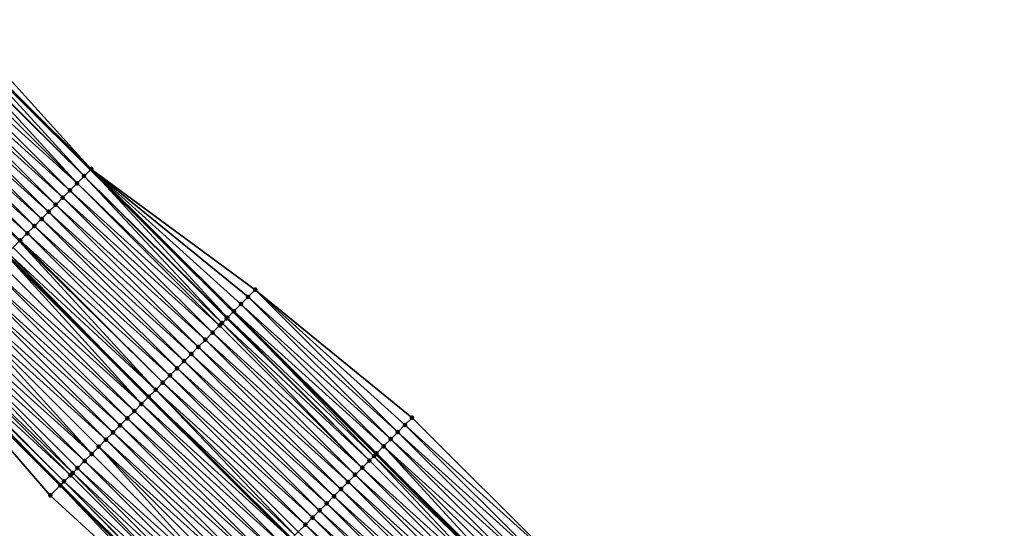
# Model space of a CAD drawing. Header units: feet. Extents: x 2017424 to 2024169, y 808042 to 818730.
# Tile 229 of 256: x 2019678 to 2019775, y 816730 to 816780. Entities that reach past the tile are written whole.
import ezdxf

# ---------------------------------------------------------------- set-up
doc = ezdxf.new("R2010")
doc.units = ezdxf.units.FT
doc.header["$MEASUREMENT"] = 0
for name, color, linetype, lineweight in [('EP_Travel Lane', 172, 'Continuous', 53), ('NB-Road Shots', 141, 'Continuous', 100), ('NB-Road X-Section', 40, 'Continuous', 13), ('STRIPING', 60, 'Continuous', 53)]:
    doc.layers.add(name, color=color, linetype=linetype, lineweight=lineweight)
doc.layers.add('I-77-MM15-17_NB-Surface-BORDER', color=7, linetype='Continuous')
doc.layers.add('I-77-MM15-17_NB-Surface-TIN', color=7, linetype='Continuous')

msp = doc.modelspace()

# ---------------------------------------------------------------- linework, layer by layer
at = {"layer": 'EP_Travel Lane'}
for points in [[(2019670.497809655, 816779.6075416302, 255.9256509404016), (2019684.682628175, 816765.509250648, 255.7483321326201), (2019698.856060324, 816751.4004013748, 255.5657888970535), (2019713.018776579, 816737.2797892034, 255.4017971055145), (2019727.181668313, 816723.159002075, 255.2757333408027), (2019741.344616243, 816709.0381589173, 255.1618366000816), (2019755.507529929, 816694.9173499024, 255.0405212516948), (2019769.670384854, 816680.7965994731, 254.9065146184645), (2019783.83322052, 816666.6758682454, 254.7683367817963), (2019797.995998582, 816652.5551944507, 254.6177049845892), (2019812.158618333, 816638.4346784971, 254.4328542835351), (2019826.32133976, 816624.3140611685, 254.269978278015), (2019840.484382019, 816610.1641317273, 254.1483380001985)], [(2019667.541945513, 816748.3180010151, 255.877083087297), (2019681.687879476, 816734.179007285, 255.7842811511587), (2019695.851016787, 816720.057975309, 255.7113205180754), (2019710.014271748, 816705.9368260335, 255.6638098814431), (2019724.17742701, 816691.8157761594, 255.5947195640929), (2019738.340420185, 816677.6948878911, 255.4906079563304), (2019752.503323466, 816663.5740892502, 255.3670433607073), (2019766.666169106, 816649.4533480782, 255.2310279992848), (2019780.828951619, 816635.3326698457, 255.0813645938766), (2019794.991639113, 816621.2120863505, 254.9111474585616), (2019809.154391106, 816607.0914385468, 254.7548858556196), (2019823.281453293, 816592.9776846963, 254.6214567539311), (2019837.415080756, 816578.8274543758, 254.5139338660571)]]:
    msp.add_polyline3d(points, dxfattribs=at)
at = {"layer": 'I-77-MM15-17_NB-Surface-BORDER', "color": 3, "linetype": 'Continuous', "lineweight": -3}
for points in [[(2019671.279621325, 816780.3922215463, 255.8637708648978), (2019684.735716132, 816765.5625108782, 255.7463724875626), (2019701.01478462, 816753.5674129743, 255.3657609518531), (2019716.588938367, 816740.8637858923, 255.0570280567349), (2019730.751802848, 816726.7430265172, 254.9250042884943), (2019745.620489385, 816713.3306563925, 254.7430030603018), (2019759.783292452, 816699.2099582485, 254.5977048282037), (2019773.946035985, 816685.0893194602, 254.4395559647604), (2019788.108834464, 816670.9686258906, 254.2932738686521), (2019802.27172743, 816656.8478381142, 254.1674197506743), (2019815.728789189, 816642.0186702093, 254.0896037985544), (2019829.891556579, 816627.8980076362, 253.936600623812), (2019843.354990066, 816613.0335992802, 253.8624236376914)], [(2019837.157207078, 816578.5699033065, 254.5113131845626), (2019823.014864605, 816592.7114189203, 254.620109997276), (2019808.717926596, 816606.6537166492, 254.750123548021), (2019794.430971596, 816620.6498137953, 254.9039315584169), (2019780.165992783, 816634.667891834, 255.0643258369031), (2019766.225482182, 816649.0114191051, 255.2232465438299), (2019752.062629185, 816663.132167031, 255.357734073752), (2019737.899725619, 816677.2529653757, 255.4813000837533), (2019723.205449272, 816690.8411103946, 255.5719963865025), (2019709.36221868, 816705.28292389, 255.6535184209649), (2019695.420621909, 816719.6263701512, 255.703421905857), (2019680.656079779, 816733.1445202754, 255.7421982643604), (2019667.533173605, 816748.3092055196, 255.8769205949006)]]:
    msp.add_polyline3d(points, dxfattribs=at)
at = {"layer": 'I-77-MM15-17_NB-Surface-TIN', "color": 128, "linetype": 'Continuous', "lineweight": -3}
for points in [[(2019669.867872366, 816778.9755475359, 255.9501631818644), (2019684.029755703, 816764.8542595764, 255.7724317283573), (2019670.497809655, 816779.6075416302, 255.9256509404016)], [(2019670.573825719, 816779.683805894, 255.9226929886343), (2019670.497809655, 816779.6075416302, 255.9256509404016), (2019684.682628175, 816765.509250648, 255.7483321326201)], [(2019684.029755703, 816764.8542595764, 255.7724317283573), (2019684.682628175, 816765.509250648, 255.7483321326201), (2019670.497809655, 816779.6075416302, 255.9256509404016)], [(2019670.573825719, 816779.683805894, 255.9226929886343), (2019684.735716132, 816765.5625108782, 255.7463724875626), (2019671.279621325, 816780.3922215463, 255.8637708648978)], [(2019670.573825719, 816779.683805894, 255.9226929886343), (2019684.682628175, 816765.509250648, 255.7483321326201), (2019684.735716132, 816765.5625108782, 255.7463724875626)], [(2019669.161797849, 816778.2674099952, 255.9534753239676), (2019683.323688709, 816764.146114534, 255.7772438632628), (2019669.797150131, 816778.9046140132, 255.9509584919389)], [(2019669.797150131, 816778.9046140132, 255.9509584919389), (2019684.029755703, 816764.8542595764, 255.7724317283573), (2019669.867872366, 816778.9755475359, 255.9501631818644)], [(2019669.797150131, 816778.9046140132, 255.9509584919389), (2019683.323688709, 816764.146114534, 255.7772438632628), (2019684.029755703, 816764.8542595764, 255.7724317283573)], [(2019668.455739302, 816777.5592565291, 255.9599717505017), (2019683.323688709, 816764.146114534, 255.7772438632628), (2019669.161797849, 816778.2674099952, 255.9534753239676)], [(2019667.043627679, 816776.1429441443, 255.9740549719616), (2019681.91162303, 816762.7297563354, 255.800487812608), (2019667.74969666, 816776.8510872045, 255.9696392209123)], [(2019667.74969666, 816776.8510872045, 255.9696392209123), (2019682.617646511, 816763.4379447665, 255.7869999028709), (2019668.455739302, 816777.5592565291, 255.9599717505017)], [(2019667.74969666, 816776.8510872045, 255.9696392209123), (2019681.91162303, 816762.7297563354, 255.800487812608), (2019682.617646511, 816763.4379447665, 255.7869999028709)], [(2019668.455739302, 816777.5592565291, 255.9599717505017), (2019682.617646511, 816763.4379447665, 255.7869999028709), (2019683.323688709, 816764.146114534, 255.7772438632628)], [(2019666.337557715, 816775.4348020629, 255.9782749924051), (2019681.20558693, 816762.0215804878, 255.8114595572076), (2019667.043627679, 816776.1429441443, 255.9740549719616)], [(2019667.043627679, 816776.1429441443, 255.9740549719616), (2019681.20558693, 816762.0215804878, 255.8114595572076), (2019681.91162303, 816762.7297563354, 255.800487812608)], [(2019664.925375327, 816774.0185602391, 255.9782491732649), (2019679.793464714, 816760.6052786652, 255.8234308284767), (2019665.631465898, 816774.7266817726, 255.9781377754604)], [(2019665.631465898, 816774.7266817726, 255.9781377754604), (2019680.499531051, 816761.3134243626, 255.8184877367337), (2019666.337557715, 816775.4348020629, 255.9782749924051)], [(2019665.631465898, 816774.7266817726, 255.9781377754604), (2019679.793464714, 816760.6052786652, 255.8234308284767), (2019680.499531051, 816761.3134243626, 255.8184877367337)], [(2019666.337557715, 816775.4348020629, 255.9782749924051), (2019680.499531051, 816761.3134243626, 255.8184877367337), (2019681.20558693, 816762.0215804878, 255.8114595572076)], [(2019664.219303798, 816773.3104197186, 255.9821570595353), (2019679.087400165, 816759.8971311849, 255.8287303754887), (2019664.925375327, 816774.0185602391, 255.9782491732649)], [(2019664.925375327, 816774.0185602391, 255.9782491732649), (2019679.087400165, 816759.8971311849, 255.8287303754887), (2019679.793464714, 816760.6052786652, 255.8234308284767)], [(2019663.513254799, 816772.6022567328, 255.9905570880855), (2019678.381348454, 816759.1889709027, 255.8365897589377), (2019664.219303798, 816773.3104197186, 255.9821570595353)], [(2019664.219303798, 816773.3104197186, 255.9821570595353), (2019678.381348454, 816759.1889709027, 255.8365897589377), (2019679.087400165, 816759.8971311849, 255.8287303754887)], [(2019663.513254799, 816772.6022567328, 255.9905570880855), (2019677.675304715, 816758.4808026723, 255.8460384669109), (2019678.381348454, 816759.1889709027, 255.8365897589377)], [(2019663.513254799, 816772.6022567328, 255.9905570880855), (2019677.579960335, 816758.3851750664, 255.8469489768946), (2019677.675304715, 816758.4808026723, 255.8460384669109)], [(2019698.258170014, 816750.8005069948, 255.5897091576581), (2019684.682628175, 816765.509250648, 255.7483321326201), (2019684.029755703, 816764.8542595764, 255.7724317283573)], [(2019684.735716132, 816765.5625108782, 255.7463724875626), (2019684.682628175, 816765.509250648, 255.7483321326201), (2019698.856060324, 816751.4004013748, 255.5657888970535)], [(2019698.258170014, 816750.8005069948, 255.5897091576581), (2019698.856060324, 816751.4004013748, 255.5657888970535), (2019684.682628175, 816765.509250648, 255.7483321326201)], [(2019698.897542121, 816751.4420222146, 255.5641293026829), (2019684.735716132, 816765.5625108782, 255.7463724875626), (2019698.856060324, 816751.4004013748, 255.5657888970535)], [(2019698.897542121, 816751.4420222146, 255.5641293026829), (2019699.603340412, 816752.1504351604, 255.5089875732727), (2019684.735716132, 816765.5625108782, 255.7463724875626)], [(2019699.603340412, 816752.1504351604, 255.5089875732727), (2019700.30906723, 816752.8589193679, 255.4383933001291), (2019684.735716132, 816765.5625108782, 255.7463724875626)], [(2019700.30906723, 816752.8589193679, 255.4383933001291), (2019701.01478462, 816753.5674129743, 255.3657609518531), (2019684.735716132, 816765.5625108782, 255.7463724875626)], [(2019697.485605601, 816750.0255352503, 255.6009192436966), (2019683.323688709, 816764.146114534, 255.7772438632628), (2019682.617646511, 816763.4379447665, 255.7869999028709)], [(2019697.72812945, 816750.2688111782, 255.5977928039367), (2019684.029755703, 816764.8542595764, 255.7724317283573), (2019683.323688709, 816764.146114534, 255.7772438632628)], [(2019697.485605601, 816750.0255352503, 255.6009192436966), (2019697.72812945, 816750.2688111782, 255.5977928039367), (2019683.323688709, 816764.146114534, 255.7772438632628)], [(2019697.72812945, 816750.2688111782, 255.5977928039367), (2019698.191612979, 816750.7337397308, 255.5909814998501), (2019684.029755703, 816764.8542595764, 255.7724317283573)], [(2019698.191612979, 816750.7337397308, 255.5909814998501), (2019698.258170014, 816750.8005069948, 255.5897091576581), (2019684.029755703, 816764.8542595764, 255.7724317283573)], [(2019696.779607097, 816749.3173219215, 255.6127756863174), (2019682.617646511, 816763.4379447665, 255.7869999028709), (2019681.91162303, 816762.7297563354, 255.800487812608)], [(2019696.779607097, 816749.3173219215, 255.6127756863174), (2019697.485605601, 816750.0255352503, 255.6009192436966), (2019682.617646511, 816763.4379447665, 255.7869999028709)], [(2019695.367655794, 816747.9008496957, 255.6463696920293), (2019681.20558693, 816762.0215804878, 255.8114595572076), (2019680.499531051, 816761.3134243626, 255.8184877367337)], [(2019696.073636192, 816748.6090810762, 255.6305988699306), (2019681.91162303, 816762.7297563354, 255.800487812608), (2019681.20558693, 816762.0215804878, 255.8114595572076)], [(2019695.367655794, 816747.9008496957, 255.6463696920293), (2019696.073636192, 816748.6090810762, 255.6305988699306), (2019681.20558693, 816762.0215804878, 255.8114595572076)], [(2019696.073636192, 816748.6090810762, 255.6305988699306), (2019696.779607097, 816749.3173219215, 255.6127756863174), (2019681.91162303, 816762.7297563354, 255.800487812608)], [(2019694.661643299, 816747.1926503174, 255.6552010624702), (2019680.499531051, 816761.3134243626, 255.8184877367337), (2019679.793464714, 816760.6052786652, 255.8234308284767)], [(2019694.661643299, 816747.1926503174, 255.6552010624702), (2019695.367655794, 816747.9008496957, 255.6463696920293), (2019680.499531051, 816761.3134243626, 255.8184877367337)], [(2019693.955632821, 816746.4844489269, 255.6644688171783), (2019679.793464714, 816760.6052786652, 255.8234308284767), (2019679.087400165, 816759.8971311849, 255.8287303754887)], [(2019693.955632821, 816746.4844489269, 255.6644688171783), (2019694.661643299, 816747.1926503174, 255.6552010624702), (2019679.793464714, 816760.6052786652, 255.8234308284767)], [(2019692.543621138, 816745.0680369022, 255.6850086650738), (2019678.381348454, 816759.1889709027, 255.8365897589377), (2019677.675304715, 816758.4808026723, 255.8460384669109)], [(2019693.249612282, 816745.7762575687, 255.6715610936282), (2019679.087400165, 816759.8971311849, 255.8287303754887), (2019678.381348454, 816759.1889709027, 255.8365897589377)], [(2019692.543621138, 816745.0680369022, 255.6850086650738), (2019693.249612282, 816745.7762575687, 255.6715610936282), (2019678.381348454, 816759.1889709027, 255.8365897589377)], [(2019693.249612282, 816745.7762575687, 255.6715610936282), (2019693.955632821, 816746.4844489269, 255.6644688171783), (2019679.087400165, 816759.8971311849, 255.8287303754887)], [(2019691.131641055, 816743.6515933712, 255.7123804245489), (2019677.579960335, 816758.3851750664, 255.8469489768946), (2019676.969235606, 816757.7726597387, 255.8504289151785)], [(2019691.837647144, 816744.3597991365, 255.7021640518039), (2019677.675304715, 816758.4808026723, 255.8460384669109), (2019677.579960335, 816758.3851750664, 255.8469489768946)], [(2019691.131641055, 816743.6515933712, 255.7123804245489), (2019691.837647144, 816744.3597991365, 255.7021640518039), (2019677.579960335, 816758.3851750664, 255.8469489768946)], [(2019691.837647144, 816744.3597991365, 255.7021640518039), (2019692.543621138, 816745.0680369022, 255.6850086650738), (2019677.675304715, 816758.4808026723, 255.8460384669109)], [(2019689.719503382, 816742.2353069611, 255.7056817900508), (2019676.26313686, 816757.0645463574, 255.8489101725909), (2019675.557040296, 816756.3564308, 255.8478265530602)], [(2019690.425576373, 816742.9434460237, 255.7099293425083), (2019676.27121427, 816757.0726466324, 255.8489456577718), (2019676.26313686, 816757.0645463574, 255.8489101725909)], [(2019689.719503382, 816742.2353069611, 255.7056817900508), (2019690.425576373, 816742.9434460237, 255.7099293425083), (2019676.26313686, 816757.0645463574, 255.8489101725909)], [(2019676.443234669, 816757.2451539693, 255.8497013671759), (2019676.27121427, 816757.0726466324, 255.8489456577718), (2019690.433653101, 816742.9515465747, 255.7099573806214)], [(2019690.425576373, 816742.9434460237, 255.7099293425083), (2019690.433653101, 816742.9515465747, 255.7099573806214), (2019676.27121427, 816757.0726466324, 255.8489456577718)], [(2019691.131641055, 816743.6515933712, 255.7123804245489), (2019676.969235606, 816757.7726597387, 255.8504289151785), (2019676.443234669, 816757.2451539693, 255.8497013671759)], [(2019691.131641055, 816743.6515933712, 255.7123804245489), (2019676.443234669, 816757.2451539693, 255.8497013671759), (2019690.433653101, 816742.9515465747, 255.7099573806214)], [(2019689.719503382, 816742.2353069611, 255.7056817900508), (2019675.557040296, 816756.3564308, 255.8478265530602), (2019674.850961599, 816755.6482974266, 255.8503054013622)], [(2019689.013473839, 816741.5271245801, 255.7108274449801), (2019674.850961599, 816755.6482974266, 255.8503054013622), (2019674.144895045, 816754.9401519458, 255.8552051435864)], [(2019689.013473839, 816741.5271245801, 255.7108274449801), (2019689.719503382, 816742.2353069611, 255.7056817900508), (2019674.850961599, 816755.6482974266, 255.8503054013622)], [(2019687.6014632, 816740.1107115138, 255.7315931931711), (2019673.438839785, 816754.2319952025, 255.8623569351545), (2019672.732792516, 816753.5238304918, 255.871101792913)], [(2019688.307459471, 816740.8189270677, 255.7192542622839), (2019674.144895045, 816754.9401519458, 255.8552051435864), (2019673.438839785, 816754.2319952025, 255.8623569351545)], [(2019687.6014632, 816740.1107115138, 255.7315931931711), (2019688.307459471, 816740.8189270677, 255.7192542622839), (2019673.438839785, 816754.2319952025, 255.8623569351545)], [(2019688.307459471, 816740.8189270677, 255.7192542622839), (2019689.013473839, 816741.5271245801, 255.7108274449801), (2019674.144895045, 816754.9401519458, 255.8552051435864)], [(2019686.895466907, 816739.4024959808, 255.7439276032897), (2019672.732792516, 816753.5238304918, 255.871101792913), (2019672.026719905, 816752.8156910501, 255.8747940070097)], [(2019686.895466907, 816739.4024959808, 255.7439276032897), (2019687.6014632, 816740.1107115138, 255.7315931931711), (2019672.732792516, 816753.5238304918, 255.871101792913)], [(2019715.177455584, 816739.4468465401, 255.1919145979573), (2019701.01478462, 816753.5674129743, 255.3657609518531), (2019700.30906723, 816752.8589193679, 255.4383933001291)], [(2019715.177455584, 816739.4468465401, 255.1919145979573), (2019715.883173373, 816740.1553397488, 255.1193685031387), (2019701.01478462, 816753.5674129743, 255.3657609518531)], [(2019715.883173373, 816740.1553397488, 255.1193685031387), (2019716.588938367, 816740.8637858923, 255.0570280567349), (2019701.01478462, 816753.5674129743, 255.3657609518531)], [(2019686.18945245, 816738.6942985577, 255.7523350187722), (2019672.026719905, 816752.8156910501, 255.8747940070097), (2019671.320629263, 816752.1075695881, 255.8748910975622)], [(2019686.18945245, 816738.6942985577, 255.7523350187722), (2019686.895466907, 816739.4024959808, 255.7439276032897), (2019672.026719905, 816752.8156910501, 255.8747940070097)], [(2019713.766064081, 816738.0298161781, 255.346535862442), (2019699.603340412, 816752.1504351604, 255.5089875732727), (2019698.897542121, 816751.4420222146, 255.5641293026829)], [(2019714.471758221, 816738.738332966, 255.268876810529), (2019700.30906723, 816752.8589193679, 255.4383933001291), (2019699.603340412, 816752.1504351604, 255.5089875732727)], [(2019713.766064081, 816738.0298161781, 255.346535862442), (2019714.471758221, 816738.738332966, 255.268876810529), (2019699.603340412, 816752.1504351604, 255.5089875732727)], [(2019714.471758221, 816738.738332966, 255.268876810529), (2019715.177455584, 816739.4468465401, 255.1919145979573), (2019700.30906723, 816752.8589193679, 255.4383933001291)], [(2019684.777367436, 816737.2779596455, 255.7570210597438), (2019670.614516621, 816751.3994700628, 255.8706017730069), (2019669.908418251, 816750.6913563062, 255.8691580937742)], [(2019684.777367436, 816737.2779596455, 255.7570210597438), (2019671.320629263, 816752.1075695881, 255.8748910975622), (2019670.614516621, 816751.3994700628, 255.8706017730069)], [(2019684.777367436, 816737.2779596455, 255.7570210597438), (2019685.483423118, 816737.9861159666, 255.75752626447), (2019671.320629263, 816752.1075695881, 255.8748910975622)], [(2019685.483423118, 816737.9861159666, 255.75752626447), (2019686.18945245, 816738.6942985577, 255.7523350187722), (2019671.320629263, 816752.1075695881, 255.8748910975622)], [(2019712.804384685, 816737.0646779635, 255.410452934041), (2019698.856060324, 816751.4004013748, 255.5657888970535), (2019698.258170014, 816750.8005069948, 255.5897091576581)], [(2019713.060258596, 816737.321410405, 255.4001223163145), (2019698.897542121, 816751.4420222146, 255.5641293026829), (2019698.856060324, 816751.4004013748, 255.5657888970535)], [(2019713.060258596, 816737.321410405, 255.4001223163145), (2019698.856060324, 816751.4004013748, 255.5657888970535), (2019713.018776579, 816737.2797892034, 255.4017971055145)], [(2019712.804384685, 816737.0646779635, 255.410452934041), (2019713.018776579, 816737.2797892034, 255.4017971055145), (2019698.856060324, 816751.4004013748, 255.5657888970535)], [(2019713.060258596, 816737.321410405, 255.4001223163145), (2019713.766064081, 816738.0298161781, 255.346535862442), (2019698.897542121, 816751.4420222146, 255.5641293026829)], [(2019684.071337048, 816736.5697781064, 255.7619841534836), (2019669.908418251, 816750.6913563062, 255.8691580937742), (2019669.202340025, 816749.983222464, 255.8717306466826)], [(2019684.071337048, 816736.5697781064, 255.7619841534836), (2019684.777367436, 816737.2779596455, 255.7570210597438), (2019669.908418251, 816750.6913563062, 255.8691580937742)], [(2019711.648299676, 816735.904945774, 255.4320693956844), (2019697.72812945, 816750.2688111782, 255.5977928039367), (2019697.485605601, 816750.0255352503, 255.6009192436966)], [(2019712.354300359, 816736.6131569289, 255.4206843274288), (2019698.191612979, 816750.7337397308, 255.5909814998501), (2019697.72812945, 816750.2688111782, 255.5977928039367)], [(2019711.648299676, 816735.904945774, 255.4320693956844), (2019712.354300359, 816736.6131569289, 255.4206843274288), (2019697.72812945, 816750.2688111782, 255.5977928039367)], [(2019712.354300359, 816736.6131569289, 255.4206843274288), (2019698.258170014, 816750.8005069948, 255.5897091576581), (2019698.191612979, 816750.7337397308, 255.5909814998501)], [(2019712.354300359, 816736.6131569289, 255.4206843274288), (2019712.804384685, 816737.0646779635, 255.410452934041), (2019698.258170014, 816750.8005069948, 255.5897091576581)], [(2019682.659255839, 816735.153435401, 255.76749269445), (2019668.496276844, 816749.275073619, 255.8773031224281), (2019667.908167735, 816748.6852254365, 255.882127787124)], [(2019682.892381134, 816735.3872537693, 255.7677152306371), (2019669.202340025, 816749.983222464, 255.8717306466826), (2019668.496276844, 816749.275073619, 255.8773031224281)], [(2019682.659255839, 816735.153435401, 255.76749269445), (2019682.892381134, 816735.3872537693, 255.7677152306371), (2019668.496276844, 816749.275073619, 255.8773031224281)], [(2019682.892381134, 816735.3872537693, 255.7677152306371), (2019683.365309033, 816735.8615942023, 255.7674601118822), (2019669.202340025, 816749.983222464, 255.8717306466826)], [(2019683.365309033, 816735.8615942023, 255.7674601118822), (2019684.071337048, 816736.5697781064, 255.7619841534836), (2019669.202340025, 816749.983222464, 255.8717306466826)], [(2019710.942332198, 816735.196701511, 255.4506336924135), (2019696.779607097, 816749.3173219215, 255.6127756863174), (2019696.073636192, 816748.6090810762, 255.6305988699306)], [(2019711.648299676, 816735.904945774, 255.4320693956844), (2019697.485605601, 816750.0255352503, 255.6009192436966), (2019696.779607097, 816749.3173219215, 255.6127756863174)], [(2019710.942332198, 816735.196701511, 255.4506336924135), (2019711.648299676, 816735.904945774, 255.4320693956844), (2019696.779607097, 816749.3173219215, 255.6127756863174)], [(2019667.533173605, 816748.3092055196, 255.8769205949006), (2019681.687879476, 816734.179007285, 255.7842811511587), (2019667.541945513, 816748.3180010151, 255.877083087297)], [(2019681.65909673, 816734.1501414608, 255.7839843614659), (2019681.687879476, 816734.179007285, 255.7842811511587), (2019667.533173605, 816748.3092055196, 255.8769205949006)], [(2019681.65909673, 816734.1501414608, 255.7839843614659), (2019667.533173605, 816748.3092055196, 255.8769205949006), (2019680.656079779, 816733.1445202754, 255.7421982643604)], [(2019667.790207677, 816748.5669307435, 255.8816819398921), (2019667.541945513, 816748.3180010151, 255.877083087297), (2019681.687879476, 816734.179007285, 255.7842811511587)], [(2019682.044262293, 816734.5364187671, 255.7879559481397), (2019667.908167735, 816748.6852254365, 255.882127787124), (2019667.790207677, 816748.5669307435, 255.8816819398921)], [(2019682.044262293, 816734.5364187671, 255.7879559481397), (2019667.790207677, 816748.5669307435, 255.8816819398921), (2019681.687879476, 816734.179007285, 255.7842811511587)], [(2019682.044262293, 816734.5364187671, 255.7879559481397), (2019682.659255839, 816735.153435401, 255.76749269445), (2019667.908167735, 816748.6852254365, 255.882127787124)], [(2019710.236383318, 816734.4884387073, 255.4732183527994), (2019696.073636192, 816748.6090810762, 255.6305988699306), (2019695.367655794, 816747.9008496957, 255.6463696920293)], [(2019710.236383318, 816734.4884387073, 255.4732183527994), (2019710.942332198, 816735.196701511, 255.4506336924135), (2019696.073636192, 816748.6090810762, 255.6305988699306)], [(2019709.530410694, 816733.7801995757, 255.4906699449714), (2019695.367655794, 816747.9008496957, 255.6463696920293), (2019694.661643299, 816747.1926503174, 255.6552010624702)], [(2019709.530410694, 816733.7801995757, 255.4906699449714), (2019710.236383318, 816734.4884387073, 255.4732183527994), (2019695.367655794, 816747.9008496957, 255.6463696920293)], [(2019708.118400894, 816732.3637856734, 255.5116169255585), (2019693.955632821, 816746.4844489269, 255.6644688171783), (2019693.249612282, 816745.7762575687, 255.6715610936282)], [(2019708.824414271, 816733.071984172, 255.5029763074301), (2019694.661643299, 816747.1926503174, 255.6552010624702), (2019693.955632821, 816746.4844489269, 255.6644688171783)], [(2019708.118400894, 816732.3637856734, 255.5116169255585), (2019708.824414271, 816733.071984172, 255.5029763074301), (2019693.955632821, 816746.4844489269, 255.6644688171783)], [(2019708.824414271, 816733.071984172, 255.5029763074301), (2019709.530410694, 816733.7801995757, 255.4906699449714), (2019694.661643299, 816747.1926503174, 255.6552010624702)], [(2019707.41238673, 816731.655587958, 255.5200877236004), (2019693.249612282, 816745.7762575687, 255.6715610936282), (2019692.543621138, 816745.0680369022, 255.6850086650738)], [(2019707.41238673, 816731.655587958, 255.5200877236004), (2019708.118400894, 816732.3637856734, 255.5116169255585), (2019693.249612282, 816745.7762575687, 255.6715610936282)], [(2019706.000429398, 816730.2391217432, 255.552378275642), (2019691.837647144, 816744.3597991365, 255.7021640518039), (2019691.131641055, 816743.6515933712, 255.7123804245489)], [(2019706.706397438, 816730.9473654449, 255.5339357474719), (2019692.543621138, 816745.0680369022, 255.6850086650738), (2019691.837647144, 816744.3597991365, 255.7021640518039)], [(2019706.000429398, 816730.2391217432, 255.552378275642), (2019706.706397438, 816730.9473654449, 255.5339357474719), (2019691.837647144, 816744.3597991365, 255.7021640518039)], [(2019706.706397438, 816730.9473654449, 255.5339357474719), (2019707.41238673, 816731.655587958, 255.5200877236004), (2019692.543621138, 816745.0680369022, 255.6850086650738)], [(2019704.966981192, 816729.2024448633, 255.5682841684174), (2019691.131641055, 816743.6515933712, 255.7123804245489), (2019690.433653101, 816742.9515465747, 255.7099573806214)], [(2019704.966981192, 816729.2024448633, 255.5682841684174), (2019705.294437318, 816729.5309020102, 255.5656234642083), (2019691.131641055, 816743.6515933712, 255.7123804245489)], [(2019705.294437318, 816729.5309020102, 255.5656234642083), (2019706.000429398, 816730.2391217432, 255.552378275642), (2019691.131641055, 816743.6515933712, 255.7123804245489)], [(2019704.588370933, 816728.8227563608, 255.5628041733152), (2019690.425576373, 816742.9434460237, 255.7099293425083), (2019689.719503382, 816742.2353069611, 255.7056817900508)], [(2019704.588370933, 816728.8227563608, 255.5628041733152), (2019690.433653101, 816742.9515465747, 255.7099573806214), (2019690.425576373, 816742.9434460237, 255.7099293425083)], [(2019704.966981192, 816729.2024448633, 255.5682841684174), (2019690.433653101, 816742.9515465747, 255.7099573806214), (2019704.596447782, 816728.8308562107, 255.5629210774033)], [(2019704.588370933, 816728.8227563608, 255.5628041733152), (2019704.596447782, 816728.8308562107, 255.5629210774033), (2019690.433653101, 816742.9515465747, 255.7099573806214)], [(2019703.176370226, 816727.4063333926, 255.5857170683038), (2019689.013473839, 816741.5271245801, 255.7108274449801), (2019688.307459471, 816740.8189270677, 255.7192542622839)], [(2019703.882357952, 816728.1145574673, 255.5715304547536), (2019689.719503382, 816742.2353069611, 255.7056817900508), (2019689.013473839, 816741.5271245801, 255.7108274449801)], [(2019703.176370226, 816727.4063333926, 255.5857170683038), (2019703.882357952, 816728.1145574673, 255.5715304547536), (2019689.013473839, 816741.5271245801, 255.7108274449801)], [(2019703.882357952, 816728.1145574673, 255.5715304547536), (2019704.588370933, 816728.8227563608, 255.5628041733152), (2019689.719503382, 816742.2353069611, 255.7056817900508)], [(2019702.470384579, 816726.6981072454, 255.6003530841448), (2019688.307459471, 816740.8189270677, 255.7192542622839), (2019687.6014632, 816740.1107115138, 255.7315931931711)], [(2019702.470384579, 816726.6981072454, 255.6003530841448), (2019703.176370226, 816727.4063333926, 255.5857170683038), (2019688.307459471, 816740.8189270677, 255.7192542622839)], [(2019730.751802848, 816726.7430265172, 254.9250042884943), (2019716.588938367, 816740.8637858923, 255.0570280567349), (2019715.883173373, 816740.1553397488, 255.1193685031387)], [(2019701.764404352, 816725.989875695, 255.6161607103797), (2019687.6014632, 816740.1107115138, 255.7315931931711), (2019686.895466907, 816739.4024959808, 255.7439276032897)], [(2019701.764404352, 816725.989875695, 255.6161607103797), (2019702.470384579, 816726.6981072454, 255.6003530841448), (2019687.6014632, 816740.1107115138, 255.7315931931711)], [(2019729.340324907, 816725.3260823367, 255.0609398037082), (2019715.177455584, 816739.4468465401, 255.1919145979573), (2019714.471758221, 816738.738332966, 255.268876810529)], [(2019730.046056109, 816726.0345621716, 254.99129267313), (2019715.883173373, 816740.1553397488, 255.1193685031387), (2019715.177455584, 816739.4468465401, 255.1919145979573)], [(2019729.340324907, 816725.3260823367, 255.0609398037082), (2019730.046056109, 816726.0345621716, 254.99129267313), (2019715.177455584, 816739.4468465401, 255.1919145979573)], [(2019730.046056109, 816726.0345621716, 254.99129267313), (2019730.751802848, 816726.7430265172, 254.9250042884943), (2019715.883173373, 816740.1553397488, 255.1193685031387)], [(2019700.352427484, 816724.5734289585, 255.6442275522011), (2019686.18945245, 816738.6942985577, 255.7523350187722), (2019685.483423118, 816737.9861159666, 255.75752626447)], [(2019701.058422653, 816725.2816456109, 255.6316504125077), (2019686.895466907, 816739.4024959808, 255.7439276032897), (2019686.18945245, 816738.6942985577, 255.7523350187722)], [(2019700.352427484, 816724.5734289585, 255.6442275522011), (2019701.058422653, 816725.2816456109, 255.6316504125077), (2019686.18945245, 816738.6942985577, 255.7523350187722)], [(2019701.058422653, 816725.2816456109, 255.6316504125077), (2019701.764404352, 816725.989875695, 255.6161607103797), (2019686.895466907, 816739.4024959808, 255.7439276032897)], [(2019728.634621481, 816724.6175748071, 255.1365922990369), (2019714.471758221, 816738.738332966, 255.268876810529), (2019713.766064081, 816738.0298161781, 255.346535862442)], [(2019728.634621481, 816724.6175748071, 255.1365922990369), (2019729.340324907, 816725.3260823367, 255.0609398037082), (2019714.471758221, 816738.738332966, 255.268876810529)], [(2019698.940367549, 816723.1570650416, 255.6543356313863), (2019685.483423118, 816737.9861159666, 255.75752626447), (2019684.777367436, 816737.2779596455, 255.7570210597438)], [(2019698.940367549, 816723.1570650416, 255.6543356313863), (2019699.646422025, 816723.8652225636, 255.6545804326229), (2019685.483423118, 816737.9861159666, 255.75752626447)], [(2019699.646422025, 816723.8652225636, 255.6545804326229), (2019700.352427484, 816724.5734289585, 255.6442275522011), (2019685.483423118, 816737.9861159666, 255.75752626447)], [(2019727.297909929, 816723.2756198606, 255.2725376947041), (2019713.766064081, 816738.0298161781, 255.346535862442), (2019713.060258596, 816737.321410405, 255.4001223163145)], [(2019727.297909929, 816723.2756198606, 255.2725376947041), (2019727.928967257, 816723.9090182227, 255.222881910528), (2019713.766064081, 816738.0298161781, 255.346535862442)], [(2019727.928967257, 816723.9090182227, 255.222881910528), (2019728.634621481, 816724.6175748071, 255.1365922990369), (2019713.766064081, 816738.0298161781, 255.346535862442)], [(2019698.234362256, 816722.4488584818, 255.6647242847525), (2019684.071337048, 816736.5697781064, 255.7619841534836), (2019683.365309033, 816735.8615942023, 255.7674601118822)], [(2019698.940367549, 816723.1570650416, 255.6543356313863), (2019684.777367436, 816737.2779596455, 255.7570210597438), (2019684.071337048, 816736.5697781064, 255.7619841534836)], [(2019698.234362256, 816722.4488584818, 255.6647242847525), (2019698.940367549, 816723.1570650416, 255.6543356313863), (2019684.071337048, 816736.5697781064, 255.7619841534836)], [(2019726.517172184, 816722.4923902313, 255.2902544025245), (2019712.354300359, 816736.6131569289, 255.4206843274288), (2019711.648299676, 816735.904945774, 255.4320693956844)], [(2019726.517172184, 816722.4923902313, 255.2902544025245), (2019712.804384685, 816737.0646779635, 255.410452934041), (2019712.354300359, 816736.6131569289, 255.4206843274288)], [(2019712.804384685, 816737.0646779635, 255.410452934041), (2019727.181668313, 816723.159002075, 255.2757333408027), (2019713.018776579, 816737.2797892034, 255.4017971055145)], [(2019726.517172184, 816722.4923902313, 255.2902544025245), (2019727.181668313, 816723.159002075, 255.2757333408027), (2019712.804384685, 816737.0646779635, 255.410452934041)], [(2019727.223154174, 816723.2006200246, 255.2748267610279), (2019713.060258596, 816737.321410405, 255.4001223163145), (2019713.018776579, 816737.2797892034, 255.4017971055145)], [(2019727.223154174, 816723.2006200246, 255.2748267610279), (2019713.018776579, 816737.2797892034, 255.4017971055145), (2019727.181668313, 816723.159002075, 255.2757333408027)], [(2019727.223154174, 816723.2006200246, 255.2748267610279), (2019727.297909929, 816723.2756198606, 255.2725376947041), (2019713.060258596, 816737.321410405, 255.4001223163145)], [(2019697.528378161, 816721.7406307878, 255.6796957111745), (2019683.365309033, 816735.8615942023, 255.7674601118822), (2019682.892381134, 816735.3872537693, 255.7677152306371)], [(2019697.528378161, 816721.7406307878, 255.6796957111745), (2019698.234362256, 816722.4488584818, 255.6647242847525), (2019683.365309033, 816735.8615942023, 255.7674601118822)], [(2019725.811173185, 816721.7841773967, 255.3020046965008), (2019711.648299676, 816735.904945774, 255.4320693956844), (2019710.942332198, 816735.196701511, 255.4506336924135)], [(2019725.811173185, 816721.7841773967, 255.3020046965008), (2019726.517172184, 816722.4923902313, 255.2902544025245), (2019711.648299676, 816735.904945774, 255.4320693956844)], [(2019696.822406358, 816721.0323908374, 255.6973248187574), (2019682.659255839, 816735.153435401, 255.76749269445), (2019682.044262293, 816734.5364187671, 255.7879559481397)], [(2019696.822406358, 816721.0323908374, 255.6973248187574), (2019682.892381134, 816735.3872537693, 255.7677152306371), (2019682.659255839, 816735.153435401, 255.76749269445)], [(2019696.822406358, 816721.0323908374, 255.6973248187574), (2019697.528378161, 816721.7406307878, 255.6796957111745), (2019682.892381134, 816735.3872537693, 255.7677152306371)], [(2019725.105222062, 816721.0759168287, 255.3241055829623), (2019710.942332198, 816735.196701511, 255.4506336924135), (2019710.236383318, 816734.4884387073, 255.4732183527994)], [(2019725.105222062, 816721.0759168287, 255.3241055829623), (2019725.811173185, 816721.7841773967, 255.3020046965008), (2019710.942332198, 816735.196701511, 255.4506336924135)], [(2019681.65909673, 816734.1501414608, 255.7839843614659), (2019680.656079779, 816733.1445202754, 255.7421982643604), (2019695.420621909, 816719.6263701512, 255.703421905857)], [(2019681.65909673, 816734.1501414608, 255.7839843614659), (2019695.851016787, 816720.057975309, 255.7113205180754), (2019681.687879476, 816734.179007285, 255.7842811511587)], [(2019681.65909673, 816734.1501414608, 255.7839843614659), (2019695.420621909, 816719.6263701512, 255.703421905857), (2019695.851016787, 816720.057975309, 255.7113205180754)], [(2019696.052357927, 816720.2598826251, 255.7150155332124), (2019682.044262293, 816734.5364187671, 255.7879559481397), (2019681.687879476, 816734.179007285, 255.7842811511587)], [(2019696.052357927, 816720.2598826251, 255.7150155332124), (2019681.687879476, 816734.179007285, 255.7842811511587), (2019695.851016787, 816720.057975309, 255.7113205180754)], [(2019696.052357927, 816720.2598826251, 255.7150155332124), (2019696.116433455, 816720.3241519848, 255.7147159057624), (2019682.044262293, 816734.5364187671, 255.7879559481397)], [(2019696.116433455, 816720.3241519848, 255.7147159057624), (2019696.822406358, 816721.0323908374, 255.6973248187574), (2019682.044262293, 816734.5364187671, 255.7879559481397)], [(2019723.693343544, 816719.6593720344, 255.3734375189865), (2019709.530410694, 816733.7801995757, 255.4906699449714), (2019708.824414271, 816733.071984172, 255.5029763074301)], [(2019724.399299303, 816720.3676279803, 255.3523388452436), (2019710.236383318, 816734.4884387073, 255.4732183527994), (2019709.530410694, 816733.7801995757, 255.4906699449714)], [(2019723.693343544, 816719.6593720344, 255.3734375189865), (2019724.399299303, 816720.3676279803, 255.3523388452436), (2019709.530410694, 816733.7801995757, 255.4906699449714)], [(2019724.399299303, 816720.3676279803, 255.3523388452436), (2019725.105222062, 816721.0759168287, 255.3241055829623), (2019710.236383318, 816734.4884387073, 255.4732183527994)], [(2019722.987366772, 816718.9511370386, 255.3899932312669), (2019708.824414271, 816733.071984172, 255.5029763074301), (2019708.118400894, 816732.3637856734, 255.5116169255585)], [(2019722.987366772, 816718.9511370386, 255.3899932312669), (2019723.693343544, 816719.6593720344, 255.3734375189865), (2019708.824414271, 816733.071984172, 255.5029763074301)], [(2019721.575374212, 816717.5347059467, 255.4146696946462), (2019707.41238673, 816731.655587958, 255.5200877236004), (2019706.706397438, 816730.9473654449, 255.5339357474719)], [(2019722.281378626, 816718.242913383, 255.4040899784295), (2019708.118400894, 816732.3637856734, 255.5116169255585), (2019707.41238673, 816731.655587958, 255.5200877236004)], [(2019721.575374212, 816717.5347059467, 255.4146696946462), (2019722.281378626, 816718.242913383, 255.4040899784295), (2019707.41238673, 816731.655587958, 255.5200877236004)], [(2019722.281378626, 816718.242913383, 255.4040899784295), (2019722.987366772, 816718.9511370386, 255.3899932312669), (2019708.118400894, 816732.3637856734, 255.5116169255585)], [(2019720.869394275, 816716.826474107, 255.4305410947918), (2019706.706397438, 816730.9473654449, 255.5339357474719), (2019706.000429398, 816730.2391217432, 255.552378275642)], [(2019720.869394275, 816716.826474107, 255.4305410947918), (2019721.575374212, 816717.5347059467, 255.4146696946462), (2019706.706397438, 816730.9473654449, 255.5339357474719)], [(2019720.163448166, 816716.1182085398, 255.4537260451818), (2019706.000429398, 816730.2391217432, 255.552378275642), (2019705.294437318, 816729.5309020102, 255.5656234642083)], [(2019720.163448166, 816716.1182085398, 255.4537260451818), (2019720.869394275, 816716.826474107, 255.4305410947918), (2019706.000429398, 816730.2391217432, 255.552378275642)]]:
    msp.add_3dface(points, dxfattribs=at)
at = {"layer": 'NB-Road Shots', "lineweight": 100}
for p in [(2019684.735716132, 816765.5625108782, 255.7463724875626), (2019683.323688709, 816764.146114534, 255.7772438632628), (2019684.029755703, 816764.8542595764, 255.7724317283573), (2019682.617646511, 816763.4379447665, 255.7869999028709), (2019681.20558693, 816762.0215804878, 255.8114595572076), (2019681.91162303, 816762.7297563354, 255.800487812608), (2019680.499531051, 816761.3134243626, 255.8184877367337), (2019679.793464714, 816760.6052786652, 255.8234308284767), (2019678.381348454, 816759.1889709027, 255.8365897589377), (2019679.087400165, 816759.8971311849, 255.8287303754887), (2019677.675304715, 816758.4808026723, 255.8460384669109), (2019701.01478462, 816753.5674129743, 255.3657609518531), (2019699.603340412, 816752.1504351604, 255.5089875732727), (2019700.30906723, 816752.8589193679, 255.4383933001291), (2019698.897542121, 816751.4420222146, 255.5641293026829), (2019697.72812945, 816750.2688111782, 255.5977928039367), (2019698.191612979, 816750.7337397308, 255.5909814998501), (2019698.258170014, 816750.8005069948, 255.5897091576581), (2019696.779607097, 816749.3173219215, 255.6127756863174), (2019697.485605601, 816750.0255352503, 255.6009192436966), (2019696.073636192, 816748.6090810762, 255.6305988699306), (2019695.367655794, 816747.9008496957, 255.6463696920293), (2019693.955632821, 816746.4844489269, 255.6644688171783), (2019694.661643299, 816747.1926503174, 255.6552010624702), (2019693.249612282, 816745.7762575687, 255.6715610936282), (2019691.837647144, 816744.3597991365, 255.7021640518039), (2019692.543621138, 816745.0680369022, 255.6850086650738), (2019691.131641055, 816743.6515933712, 255.7123804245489), (2019690.425576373, 816742.9434460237, 255.7099293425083), (2019689.013473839, 816741.5271245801, 255.7108274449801), (2019689.719503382, 816742.2353069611, 255.7056817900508), (2019688.307459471, 816740.8189270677, 255.7192542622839), (2019716.588938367, 816740.8637858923, 255.0570280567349), (2019687.6014632, 816740.1107115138, 255.7315931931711), (2019715.177455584, 816739.4468465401, 255.1919145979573), (2019715.883173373, 816740.1553397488, 255.1193685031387), (2019686.18945245, 816738.6942985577, 255.7523350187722), (2019686.895466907, 816739.4024959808, 255.7439276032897), (2019714.471758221, 816738.738332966, 255.268876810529), (2019685.483423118, 816737.9861159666, 255.75752626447), (2019713.766064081, 816738.0298161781, 255.346535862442), (2019684.071337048, 816736.5697781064, 255.7619841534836), (2019684.777367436, 816737.2779596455, 255.7570210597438), (2019712.354300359, 816736.6131569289, 255.4206843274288), (2019712.804384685, 816737.0646779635, 255.410452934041), (2019713.060258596, 816737.321410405, 255.4001223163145), (2019683.365309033, 816735.8615942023, 255.7674601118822), (2019711.648299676, 816735.904945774, 255.4320693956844), (2019682.659255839, 816735.153435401, 255.76749269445), (2019682.892381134, 816735.3872537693, 255.7677152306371), (2019710.942332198, 816735.196701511, 255.4506336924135), (2019681.65909673, 816734.1501414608, 255.7839843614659), (2019682.044262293, 816734.5364187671, 255.7879559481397), (2019709.530410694, 816733.7801995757, 255.4906699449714), (2019710.236383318, 816734.4884387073, 255.4732183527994), (2019680.656079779, 816733.1445202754, 255.7421982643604), (2019708.824414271, 816733.071984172, 255.5029763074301), (2019707.41238673, 816731.655587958, 255.5200877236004), (2019708.118400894, 816732.3637856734, 255.5116169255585), (2019706.706397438, 816730.9473654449, 255.5339357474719), (2019706.000429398, 816730.2391217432, 255.552378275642)]:
    msp.add_point(p, dxfattribs=at)
at = {"layer": 'NB-Road X-Section', "extrusion": (-0.7081032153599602, 0.7060734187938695, 0.007082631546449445), "elevation": -853446.9909415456, "flags": 128}
msp.add_lwpolyline([(-2004450.303164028, 6300.554985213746), (-2004449.303164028, 6300.58104510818), (-2004448.303164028, 6300.585857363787), (-2004447.303164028, 6300.595613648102), (-2004446.303164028, 6300.609101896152), (-2004445.303164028, 6300.620073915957), (-2004444.303164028, 6300.627102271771), (-2004443.303164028, 6300.632045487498), (-2004442.303164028, 6300.63734516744), (-2004441.303164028, 6300.645204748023), (-2004440.303164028, 6300.654653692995), (-2004440.168126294, 6300.655564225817), (-2004439.303164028, 6300.659044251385), (-2004438.558221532, 6300.658316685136), (-2004438.303164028, 6300.657525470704), (-2004437.303164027, 6300.656441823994), (-2004436.303164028, 6300.658920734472), (-2004435.303164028, 6300.663820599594), (-2004434.303164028, 6300.670972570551), (-2004433.303164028, 6300.679717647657), (-2004432.303164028, 6300.683409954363), (-2004431.303164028, 6300.683507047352), (-2004430.303164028, 6300.679217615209), (-2004429.303164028, 6300.677773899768), (-2004428.303164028, 6300.680346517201), (-2004427.303164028, 6300.685919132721), (-2004426.470221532, 6300.690743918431), (-2004426.303164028, 6300.690298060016), (-2004425.939173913, 6300.685536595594)], dxfattribs=at)
at = {"layer": 'NB-Road X-Section', "extrusion": (-0.7081435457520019, 0.7060382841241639, 0.006531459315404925), "elevation": -853577.2827688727, "flags": 128}
msp.add_lwpolyline([(-2004378.92361022, 5830.971869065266), (-2004380.343933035, 5831.013656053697), (-2004380.889426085, 5831.017627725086), (-2004381.760590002, 5830.997164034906), (-2004382.090769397, 5830.997386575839), (-2004382.760590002, 5830.997131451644), (-2004383.760590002, 5830.991655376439), (-2004384.760590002, 5830.986692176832), (-2004385.760590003, 5830.987197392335), (-2004386.760590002, 5830.982006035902), (-2004387.760590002, 5830.973598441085), (-2004388.760590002, 5830.961263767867), (-2004389.760590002, 5830.94892457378), (-2004390.760590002, 5830.940497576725), (-2004391.760590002, 5830.935351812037), (-2004392.760590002, 5830.939599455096), (-2004393.760590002, 5830.942050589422), (-2004394.760590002, 5830.931833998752), (-2004395.760590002, 5830.914678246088), (-2004396.760590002, 5830.901230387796), (-2004397.760590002, 5830.89413796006), (-2004398.760590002, 5830.884870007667), (-2004399.760590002, 5830.876038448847), (-2004400.760590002, 5830.860267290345), (-2004401.760590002, 5830.842443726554), (-2004402.760590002, 5830.830587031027), (-2004403.10410273, 5830.827460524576), (-2004403.760590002, 5830.820649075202), (-2004403.854864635, 5830.819376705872), (-2004404.760590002, 5830.793796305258), (-2004405.760590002, 5830.738653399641), (-2004406.760590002, 5830.668057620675), (-2004407.760590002, 5830.5954237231)], dxfattribs=at)
at = {"layer": 'NB-Road X-Section', "extrusion": (-0.7081435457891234, 0.7060382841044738, 0.00653145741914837), "elevation": -853597.2828604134, "flags": 128}
msp.add_lwpolyline([(-2004409.760555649, 5830.415698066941), (-2004408.760555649, 5830.47803984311), (-2004407.760555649, 5830.550587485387), (-2004406.760555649, 5830.627551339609), (-2004405.760555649, 5830.705212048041), (-2004404.760555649, 5830.758799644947), (-2004404.398087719, 5830.769130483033), (-2004403.760555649, 5830.779362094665), (-2004402.760555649, 5830.790747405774), (-2004401.760555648, 5830.809312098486), (-2004400.760555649, 5830.83189724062), (-2004399.760555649, 5830.849349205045), (-2004398.760555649, 5830.861655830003), (-2004397.760555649, 5830.870296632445), (-2004396.760555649, 5830.878767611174), (-2004395.760555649, 5830.892615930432), (-2004394.760555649, 5830.911058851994), (-2004393.760555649, 5830.924304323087), (-2004393.296754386, 5830.926965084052), (-2004392.760555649, 5830.92148497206), (-2004391.760555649, 5830.930211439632), (-2004390.760555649, 5830.944398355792), (-2004389.760555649, 5830.95903468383), (-2004388.760555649, 5830.974842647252), (-2004387.760555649, 5830.990332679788), (-2004386.760555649, 5831.002910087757), (-2004385.760555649, 5831.013263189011), (-2004384.760555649, 5831.013018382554), (-2004383.760555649, 5831.023407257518), (-2004382.760555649, 5831.03837900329), (-2004381.760555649, 5831.056008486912), (-2004380.760555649, 5831.073399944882), (-2004380.669802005, 5831.073699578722), (-2004379.775135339, 5831.062105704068)], dxfattribs=at)
at = {"layer": 'STRIPING'}
msp.add_polyline3d([(2019676.27121427, 816757.0726466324, 255.8489456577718), (2019690.433653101, 816742.9515465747, 255.7099573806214), (2019704.596447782, 816728.8308562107, 255.5629210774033), (2019718.759516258, 816714.7098928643, 255.4750807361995), (2019732.92253479, 816700.5889793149, 255.3764388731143), (2019747.085502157, 816686.468116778, 255.2667382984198), (2019761.248414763, 816672.3473088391, 255.1451961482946), (2019775.411286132, 816658.2265420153, 255.0147399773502), (2019789.574062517, 816644.1058698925, 254.8637486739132), (2019803.73675932, 816629.9852771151, 254.6955505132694), (2019817.899498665, 816615.8646419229, 254.5365511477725), (2019832.0448302, 816601.7325185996, 254.3993482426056), (2019846.178489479, 816587.5822743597, 254.2976932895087)], dxfattribs=at)

doc.saveas('drawing.dxf')
